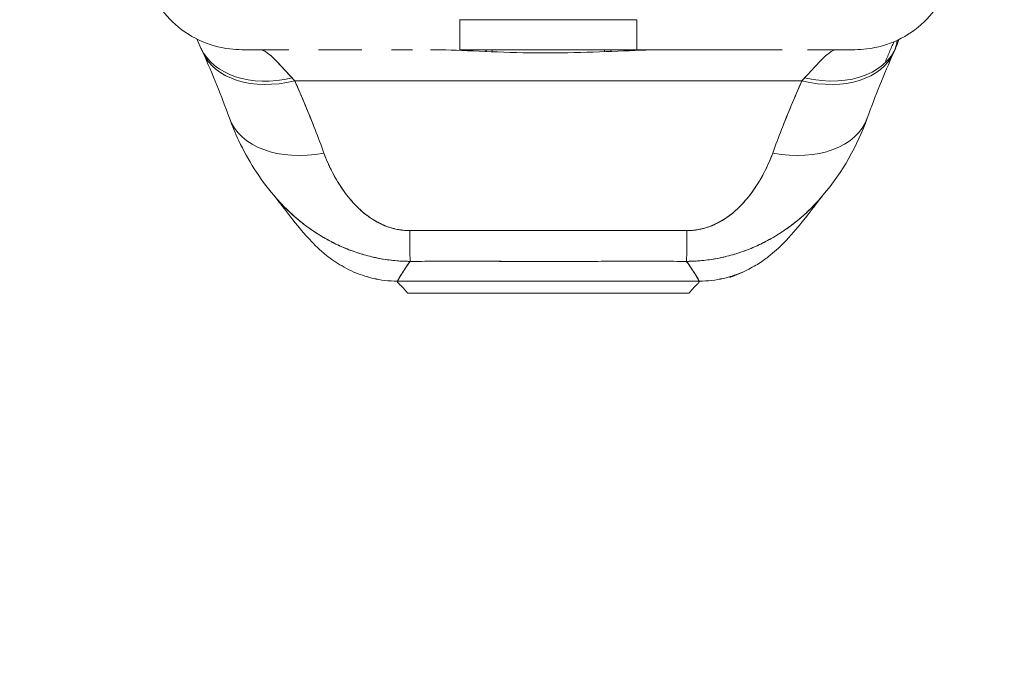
# Model space of a CAD drawing. Header units: inches. Extents: x 10 to 331, y 10 to 212.
# Tile 60 of 145: x 57.72 to 59.65, y 172.38 to 173.66. Entities that reach past the tile are written whole.
import ezdxf

# ---------------------------------------------------------------- set-up
doc = ezdxf.new("R2010")
doc.units = ezdxf.units.IN
doc.header["$LTSCALE"] = 20
doc.header["$MEASUREMENT"] = 0
doc.layers.add('Dimension (ANSI)', color=7, linetype='Continuous', lineweight=5)
doc.layers.add('Visible (ANSI)', color=7, linetype='Continuous', lineweight=5)
doc.styles.add('ROMANS', font='romans.shx')
doc.dimstyles.new('Default (ANSI)', dxfattribs={"dimscale": 20, "dimtxt": 0.065, "dimasz": 0.08, "dimexe": 0.125, "dimexo": 0.0625, "dimgap": 0.031496, "dimtad": 0, "dimtih": 1, "dimtoh": 1, "dimrnd": 1e-08, "dimzin": 0, "dimdsep": 46, "dimtxsty": 'ROMANS', "dimcen": 0.09, "dimdle": 0.393701, "dimclrd": 256, "dimclre": 256, "dimclrt": 256, "dimadec": 0, "dimazin": 0, "dimtfac": 1.538462, "dimtofl": 0, "dimtmove": 0, "dimatfit": 3, "dimfxl": 1, "dimtolj": 1, "dimtzin": 0, "dimlwd": -1, "dimlwe": -1, "dimarcsym": 0})

# ---------------------------------------------------------------- blocks, each defined once
blk = doc.blocks.new('*D12')
at = {"layer": 'Defpoints', "color": 0, "transparency": 16777216}
for p in [(33.225, 185.3676), (60.6626, 185.3676), (60.6626, 170.8333)]:
    blk.add_point(p, dxfattribs=at)
at = {"layer": 'Dimension (ANSI)', "transparency": 16777216}
for p, q in [((33.225, 184.1176), (33.225, 168.3333)), ((60.6626, 184.1176), (60.6626, 168.3333)), ((34.825, 170.8333), (43.4506, 170.8333)), ((59.0626, 170.8333), (49.9724, 170.8333))]:
    blk.add_line(p, q, dxfattribs=at)
for points in [[(34.825, 171.0999), (34.825, 170.5666), (33.225, 170.8333)], [(59.0626, 171.0999), (59.0626, 170.5666), (60.6626, 170.8333)]]:
    blk.add_solid(points, dxfattribs=at)
at = {"layer": 'Dimension (ANSI)', "transparency": 16777216, "insert": (46.7115, 170.8333), "char_height": 1.3, "attachment_point": 5, "style": 'ROMANS'}
blk.add_mtext('\\A1;27.44', dxfattribs=at)

msp = doc.modelspace()

# ---------------------------------------------------------------- linework, layer by layer
at = {"layer": 'Visible (ANSI)'}
for p, q in [((58.5826, 173.6622), (58.9289, 173.6622)), ((58.574, 173.6034), (58.574, 173.6024)), ((58.5826, 173.6034), (58.9289, 173.6034)), ((58.5826, 173.6034), (58.9289, 173.6034)), ((58.5893, 173.6018), (58.59, 173.6034)), ((58.59, 173.6034), (58.5893, 173.6018)), ((58.6336, 173.6034), (58.6336, 173.6)), ((58.6336, 173.6), (58.6336, 173.6034)), ((58.6337, 173.6), (58.6337, 173.6034)), ((58.6337, 173.6034), (58.6337, 173.6)), ((58.6455, 173.5995), (58.6455, 173.6034)), ((58.866, 173.6034), (58.866, 173.5995)), ((58.8778, 173.6034), (58.8778, 173.6)), ((58.8778, 173.6), (58.8778, 173.6034)), ((58.8779, 173.6), (58.8779, 173.6034)), ((58.8779, 173.6034), (58.8779, 173.6)), ((58.9222, 173.6018), (58.9214, 173.6034)), ((58.9214, 173.6034), (58.9222, 173.6018)), ((58.9375, 173.6024), (58.9375, 173.6034)), ((58.2594, 173.5421), (59.2521, 173.5421)), ((59.2521, 173.5421), (58.2594, 173.5421)), ((58.362, 173.3174), (58.362, 173.3174)), ((59.1494, 173.3174), (59.1494, 173.3174)), ((58.4605, 173.15), (59.051, 173.15)), ((59.051, 173.15), (58.4605, 173.15)), ((58.4801, 173.1261), (59.0313, 173.1261)), ((59.0313, 173.1261), (58.4801, 173.1261))]:
    msp.add_line(p, q, dxfattribs=at)
msp.add_arc((59.0313, 173.2442), 0.1181, 313.9816, 313.9821, dxfattribs=at)
for centre, major_axis, ratio, start_param, end_param in [((58.5826, 173.8002), (0, -0.1968), 0.00001, 0.001913, 0.794895), ((58.5826, 173.8002), (0, -0.1969), 0.000147, 0.000258, 0.79365), ((58.9289, 173.8002), (0, -0.1969), 0.000146, 5.489535, 6.282927), ((58.9289, 173.8002), (0, -0.1968), 0.00001, 6.280811, 7.075087), ((59.2574, 173.6895), (0.1785, -0.0831), 0.683666, 5.020603, 6.416285), ((59.2521, 173.6777), (0.1801, -0.0795), 0.655934, 0.034374, 0.189396), ((59.2521, 173.6777), (0.1801, -0.0795), 0.655934, 0.034374, 0.189395), ((58.254, 173.6895), (-0.1785, -0.0831), 0.683666, 0.000002, 1.262582), ((58.254, 173.6895), (-0.1785, -0.0831), 0.683666, 0.000002, 1.262582), ((58.2594, 173.6777), (-0.1801, -0.0795), 0.655933, 6.24876, 6.248774), ((58.2594, 173.6777), (-0.1801, -0.0795), 0.655934, 6.283185, 7.571964), ((58.2594, 173.6777), (-0.1801, -0.0795), 0.655934, 6.283185, 7.571962), ((58.1912, 173.8002), (0, -0.1968), 0.993149, 6.280664, 6.283187), ((59.2521, 173.6777), (0.1801, -0.0795), 0.655934, 4.994407, 6.283186), ((59.2521, 173.6777), (0.1801, -0.0795), 0.655934, 4.994408, 6.283186), ((58.2239, 173.3379), (0.0883, -0.2612), 0.477956, 2.291992, 2.3277), ((58.2237, 173.3379), (0.0881, -0.2613), 0.478434, 2.292259, 2.327972), ((59.2878, 173.3379), (0.0881, 0.2613), 0.478442, 0.813616, 0.849329), ((59.2876, 173.3379), (0.0883, 0.2612), 0.477956, 0.813892, 0.8496), ((58.3163, 173.5364), (-0.1852, -0.0668), 0.666321, 0.000002, 1.334818), ((58.3163, 173.5364), (-0.1852, -0.0668), 0.666321, 0.000002, 1.334818), ((59.1951, 173.5364), (0.1852, -0.0668), 0.666321, 4.948367, 6.283184), ((59.1951, 173.5364), (0.1852, -0.0668), 0.666321, 4.948367, 6.283183), ((58.4845, 173.3846), (0.0006, -0.1968), 0.002924, 5.472147, 6.180012), ((58.4845, 173.3846), (0.0006, -0.1968), 0.002924, 5.472147, 6.180012), ((59.027, 173.3846), (-0.0006, -0.1968), 0.002922, 0.103174, 0.811038), ((59.027, 173.3846), (-0.0006, -0.1968), 0.002922, 0.103174, 0.811038), ((58.4802, 174.1788), (0, -1.0527), 0.000017, 5.936176, 5.936177), ((59.0313, 174.1755), (0.0001, -1.0493), 0.00002, 0.34701, 0.347011)]:
    msp.add_ellipse(centre, major_axis=major_axis, ratio=ratio, start_param=start_param, end_param=end_param, dxfattribs=at)
for points, knots in [([(58.1559, 173.6034), (58.1479, 173.6034), (58.1399, 173.6039), (58.1113, 173.6074), (58.0907, 173.6133), (58.0529, 173.6312), (58.0352, 173.6433), (58.0049, 173.6722), (57.992, 173.6892), (57.9721, 173.7265), (57.9651, 173.7472), (57.9616, 173.7682)], [0, 0, 0, 0, 0.0606795, 0.0606795, 0.2199974, 0.2199974, 0.3793193, 0.3793193, 0.5385339, 0.5385339, 0.7007379, 0.7007379, 0.7007379, 0.7007379]), ([(59.5498, 173.7682), (59.5464, 173.7472), (59.5394, 173.7265), (59.5195, 173.6893), (59.5066, 173.6722), (59.4763, 173.6434), (59.4587, 173.6312), (59.4209, 173.6133), (59.4003, 173.6074), (59.3716, 173.6039), (59.3636, 173.6034), (59.3556, 173.6034)], [0, 0, 0, 0, 0.1620879, 0.1620879, 0.3213067, 0.3213067, 0.4806285, 0.4806285, 0.6399465, 0.6399465, 0.7007573, 0.7007573, 0.7007573, 0.7007573]), ([(59.4324, 173.619), (59.4295, 173.6122), (59.4265, 173.6053), (59.4236, 173.5985), (59.4206, 173.5914), (59.4176, 173.5843), (59.4146, 173.5772)], [0.1215503, 0.1215503, 0.1215503, 0.1215503, 0.2755, 0.2755, 0.2755, 0.4368998, 0.4368998, 0.4368998, 0.4368998]), ([(58.2479, 173.6034), (58.2389, 173.6034), (58.2306, 173.6034), (58.223, 173.6034), (58.2145, 173.6034), (58.2069, 173.6034), (58.2001, 173.6034), (58.1939, 173.6034), (58.1885, 173.6034), (58.1836, 173.6034), (58.1793, 173.6034), (58.1754, 173.6034), (58.1721, 173.6034), (58.1721, 173.6034), (58.1721, 173.6034), (58.172, 173.6034), (58.169, 173.6034), (58.1665, 173.6034), (58.1644, 173.6034), (58.1624, 173.6034), (58.1608, 173.6034), (58.1595, 173.6034), (58.1583, 173.6034), (58.1574, 173.6034), (58.1568, 173.6034), (58.1563, 173.6034), (58.156, 173.6034), (58.1559, 173.6034), (58.1559, 173.6034), (58.1559, 173.6034), (58.1559, 173.6034)], [0.5, 0.5, 0.5, 0.5, 0.5616244, 0.5616244, 0.5616244, 0.6303809, 0.6303809, 0.6303809, 0.6927574, 0.6927574, 0.6927574, 0.7493807, 0.7493807, 0.7493807, 0.75, 0.75, 0.75, 0.8009688, 0.8009688, 0.8009688, 0.8481994, 0.8481994, 0.8481994, 0.8914857, 0.8914857, 0.8914857, 0.9311058, 0.9311058, 0.9311058, 0.94069, 0.94069, 0.94069, 0.94069]), ([(58.2479, 173.6034), (58.2432, 173.6034), (58.2386, 173.6034), (58.2342, 173.6034), (58.2167, 173.6034), (58.2014, 173.6034), (58.1889, 173.6034), (58.1765, 173.6034), (58.1669, 173.6034), (58.1615, 173.6034), (58.1579, 173.6034), (58.1569, 173.6034), (58.1562, 173.6034)], [0.5931405, 0.5931405, 0.5931405, 0.5931405, 0.625, 0.625, 0.625, 0.75, 0.75, 0.75, 0.875, 0.875, 0.875, 0.9586542, 0.9586542, 0.9586542, 0.9586542]), ([(58.1912, 173.6034), (58.192, 173.6034), (58.1928, 173.6033), (58.1937, 173.6031), (58.1958, 173.6027), (58.1982, 173.6018), (58.2007, 173.6003), (58.203, 173.599), (58.2054, 173.5973), (58.208, 173.5953), (58.2103, 173.5934), (58.2127, 173.5913), (58.2153, 173.5889), (58.2175, 173.5868), (58.2199, 173.5845), (58.2224, 173.582), (58.2246, 173.5798), (58.2269, 173.5774), (58.2292, 173.5749), (58.2314, 173.5726), (58.2336, 173.5703), (58.2358, 173.5678), (58.2379, 173.5656), (58.24, 173.5632), (58.2422, 173.5608), (58.2443, 173.5586), (58.2464, 173.5563), (58.2485, 173.5539), (58.2503, 173.552), (58.2522, 173.55), (58.254, 173.548)], [0, 0, 0, 0, 0.063513, 0.063513, 0.063513, 0.222312, 0.222312, 0.222312, 0.363, 0.363, 0.363, 0.4873, 0.4873, 0.4873, 0.597282, 0.597282, 0.597282, 0.695064, 0.695064, 0.695064, 0.782876, 0.782876, 0.782876, 0.863021, 0.863021, 0.863021, 0.937815, 0.937815, 0.937815, 1, 1, 1, 1]), ([(58.1912, 173.6034), (58.1951, 173.6034), (58.2, 173.6012), (58.2058, 173.5969), (58.2117, 173.5926), (58.2184, 173.5861), (58.2264, 173.5778), (58.2344, 173.5695), (58.2437, 173.5595), (58.254, 173.548)], [0, 0, 0, 0, 0.333333, 0.333333, 0.333333, 0.666667, 0.666667, 0.666667, 1, 1, 1, 1]), ([(58.3903, 173.6034), (58.3799, 173.6034), (58.3695, 173.6034), (58.3593, 173.6034), (58.3409, 173.6034), (58.323, 173.6034), (58.3059, 173.6034)], [0.3206778, 0.3206778, 0.3206778, 0.3206778, 0.375, 0.375, 0.375, 0.4736422, 0.4736422, 0.4736422, 0.4736422]), ([(58.3903, 173.6034), (58.3822, 173.6034), (58.3742, 173.6034), (58.3664, 173.6034), (58.3531, 173.6034), (58.3404, 173.6034), (58.3283, 173.6034), (58.3206, 173.6034), (58.3131, 173.6034), (58.3059, 173.6034)], [0.25, 0.25, 0.25, 0.25, 0.2854265, 0.2854265, 0.2854265, 0.3457096, 0.3457096, 0.3457096, 0.3843223, 0.3843223, 0.3843223, 0.3843223]), ([(58.4898, 173.6034), (58.4839, 173.6034), (58.4779, 173.6034), (58.4643, 173.6034), (58.4565, 173.6034), (58.4489, 173.6034)], [0.23746, 0.23746, 0.23746, 0.23746, 0.2845823, 0.2845823, 0.3474231, 0.3474231, 0.3474231, 0.3474231]), ([(58.9863, 173.6034), (58.9609, 173.6034), (58.9335, 173.6023), (58.9032, 173.601), (58.873, 173.5998), (58.8399, 173.5983), (58.8064, 173.5976), (58.773, 173.5968), (58.7393, 173.5968), (58.7058, 173.5975), (58.6724, 173.5983), (58.6392, 173.5997), (58.6088, 173.601), (58.5784, 173.6023), (58.5508, 173.6034), (58.5252, 173.6034)], [0, 0, 0, 0, 0.2, 0.2, 0.2, 0.4, 0.4, 0.4, 0.6, 0.6, 0.6, 0.8, 0.8, 0.8, 1, 1, 1, 1]), ([(58.5933, 173.6016), (58.5932, 173.602), (58.5932, 173.6024), (58.5931, 173.6027), (58.5931, 173.603), (58.5931, 173.6032), (58.593, 173.6034)], [0.34416787, 0.34416787, 0.34416787, 0.34416787, 0.39836101, 0.39836101, 0.39836101, 0.43327818, 0.43327818, 0.43327818, 0.43327818]), ([(58.9185, 173.6034), (58.9184, 173.6032), (58.9184, 173.603), (58.9184, 173.6028), (58.9183, 173.6024), (58.9182, 173.602), (58.9182, 173.6016)], [0.5649939, 0.5649939, 0.5649939, 0.5649939, 0.59919655, 0.59919655, 0.59919655, 0.65419097, 0.65419097, 0.65419097, 0.65419097]), ([(59.2041, 173.6034), (59.1875, 173.6034), (59.1701, 173.6034), (59.1521, 173.6034), (59.1287, 173.6034), (59.1044, 173.6034), (59.0797, 173.6034), (59.0549, 173.6034), (59.0296, 173.6034), (59.0045, 173.6034), (58.9793, 173.6034), (58.9541, 173.6034), (58.9289, 173.6034)], [0.5292078, 0.5292078, 0.5292078, 0.5292078, 0.625, 0.625, 0.625, 0.75, 0.75, 0.75, 0.875, 0.875, 0.875, 1, 1, 1, 1]), ([(59.2041, 173.6034), (59.2015, 173.6034), (59.1989, 173.6034), (59.1962, 173.6034), (59.1837, 173.6034), (59.1705, 173.6034), (59.1567, 173.6034), (59.1453, 173.6034), (59.1334, 173.6034), (59.1211, 173.6034), (59.12, 173.6034), (59.1189, 173.6034), (59.1178, 173.6034), (59.1057, 173.6034), (59.0932, 173.6034), (59.0805, 173.6034), (59.069, 173.6034), (59.0572, 173.6034), (59.0453, 173.6034), (59.0344, 173.6034), (59.0234, 173.6034), (59.0123, 173.6034), (59.0023, 173.6034), (58.9922, 173.6034), (58.982, 173.6034), (58.9727, 173.6034), (58.9634, 173.6034), (58.9541, 173.6034), (58.9457, 173.6034), (58.9373, 173.6034), (58.9289, 173.6034)], [0.6183551, 0.6183551, 0.6183551, 0.6183551, 0.6321971, 0.6321971, 0.6321971, 0.6967567, 0.6967567, 0.6967567, 0.75, 0.75, 0.75, 0.7548437, 0.7548437, 0.7548437, 0.8069275, 0.8069275, 0.8069275, 0.8537124, 0.8537124, 0.8537124, 0.8960309, 0.8960309, 0.8960309, 0.9341897, 0.9341897, 0.9341897, 0.9687962, 0.9687962, 0.9687962, 1, 1, 1, 1]), ([(59.2574, 173.548), (59.2678, 173.5595), (59.277, 173.5695), (59.285, 173.5778), (59.293, 173.5861), (59.2998, 173.5926), (59.3056, 173.5969), (59.3115, 173.6012), (59.3164, 173.6034), (59.3202, 173.6034)], [0, 0, 0, 0, 0.333333, 0.333333, 0.333333, 0.666667, 0.666667, 0.666667, 1, 1, 1, 1]), ([(59.3553, 173.6034), (59.3546, 173.6034), (59.3536, 173.6034), (59.35, 173.6034), (59.3446, 173.6034), (59.335, 173.6034), (59.3225, 173.6034), (59.3101, 173.6034), (59.2948, 173.6034), (59.2773, 173.6034), (59.2728, 173.6034), (59.2683, 173.6034), (59.2635, 173.6034)], [0.041358, 0.041358, 0.041358, 0.041358, 0.125, 0.125, 0.125, 0.25, 0.25, 0.25, 0.375, 0.375, 0.375, 0.4068085, 0.4068085, 0.4068085, 0.4068085]), ([(59.3556, 173.6034), (59.3556, 173.6034), (59.3556, 173.6034), (59.3556, 173.6034), (59.3554, 173.6034), (59.355, 173.6034), (59.3544, 173.6034), (59.3536, 173.6034), (59.3526, 173.6034), (59.3512, 173.6034), (59.3497, 173.6034), (59.3478, 173.6034), (59.3454, 173.6034), (59.3437, 173.6034), (59.3417, 173.6034), (59.3395, 173.6034), (59.3384, 173.6034), (59.3372, 173.6034), (59.336, 173.6034), (59.3319, 173.6034), (59.3271, 173.6034), (59.3217, 173.6034), (59.3157, 173.6034), (59.3088, 173.6034), (59.301, 173.6034), (59.2924, 173.6034), (59.2828, 173.6034), (59.272, 173.6034), (59.2693, 173.6034), (59.2664, 173.6034), (59.2635, 173.6034), (59.2635, 173.6034), (59.2635, 173.6034), (59.2635, 173.6034)], [0.0592114, 0.0592114, 0.0592114, 0.0592114, 0.0726129, 0.0726129, 0.0726129, 0.1144497, 0.1144497, 0.1144497, 0.1606602, 0.1606602, 0.1606602, 0.2119001, 0.2119001, 0.2119001, 0.25, 0.25, 0.25, 0.2689092, 0.2689092, 0.2689092, 0.3323089, 0.3323089, 0.3323089, 0.4025896, 0.4025896, 0.4025896, 0.4800993, 0.4800993, 0.4800993, 0.5, 0.5, 0.5, 0.5000002, 0.5000002, 0.5000002, 0.5000002]), ([(58.2594, 173.5421), (58.2651, 173.5292), (58.2707, 173.5163), (58.2761, 173.5035), (58.2774, 173.5004), (58.2787, 173.4973), (58.2799, 173.4943), (58.2857, 173.4805), (58.2913, 173.4668), (58.2966, 173.4532), (58.2974, 173.4512), (58.2982, 173.4492), (58.2989, 173.4472), (58.305, 173.4316), (58.3108, 173.4161), (58.3163, 173.4008)], [0, 0, 0, 0, 0.268639, 0.268639, 0.268639, 0.333333, 0.333333, 0.333333, 0.623788, 0.623788, 0.623788, 0.666667, 0.666667, 0.666667, 1, 1, 1, 1]), ([(58.2594, 173.5421), (58.2665, 173.526), (58.2734, 173.5101), (58.28, 173.4942), (58.2866, 173.4784), (58.2929, 173.4627), (58.299, 173.4471), (58.305, 173.4316), (58.3108, 173.4161), (58.3163, 173.4008)], [0, 0, 0, 0, 0.333333, 0.333333, 0.333333, 0.666667, 0.666667, 0.666667, 1, 1, 1, 1]), ([(59.1951, 173.4008), (59.2007, 173.4161), (59.2065, 173.4316), (59.2125, 173.4472), (59.2133, 173.4492), (59.2141, 173.4512), (59.2149, 173.4532), (59.2202, 173.4668), (59.2258, 173.4805), (59.2315, 173.4943), (59.2328, 173.4973), (59.2341, 173.5004), (59.2354, 173.5035), (59.2408, 173.5163), (59.2464, 173.5292), (59.2521, 173.5421)], [0, 0, 0, 0, 0.333333, 0.333333, 0.333333, 0.376093, 0.376093, 0.376093, 0.666667, 0.666667, 0.666667, 0.731304, 0.731304, 0.731304, 1, 1, 1, 1]), ([(59.1951, 173.4008), (59.2007, 173.4161), (59.2064, 173.4316), (59.2125, 173.4471), (59.2186, 173.4627), (59.2249, 173.4784), (59.2315, 173.4942), (59.2381, 173.5101), (59.245, 173.526), (59.2521, 173.5421)], [0, 0, 0, 0, 0.333333, 0.333333, 0.333333, 0.666667, 0.666667, 0.666667, 1, 1, 1, 1]), ([(58.218, 173.3181), (58.1899, 173.3513), (58.1675, 173.3875), (58.1429, 173.4394), (58.1367, 173.4543), (58.1312, 173.4695)], [0, 0, 0, 0, 0.3569036, 0.3569036, 0.4962641, 0.4962641, 0.4962641, 0.4962641]), ([(58.3163, 173.4008), (58.3187, 173.3942), (58.3214, 173.3876), (58.3243, 173.381), (58.3276, 173.3735), (58.3313, 173.3661), (58.3352, 173.3587), (58.3391, 173.3515), (58.3433, 173.3443), (58.3478, 173.3373), (58.3519, 173.331), (58.3562, 173.3249), (58.3608, 173.3189), (58.3649, 173.3136), (58.3692, 173.3085), (58.3737, 173.3035), (58.3754, 173.3017), (58.3771, 173.2998), (58.3789, 173.298), (58.3813, 173.2955), (58.3838, 173.2931), (58.3864, 173.2907), (58.3905, 173.2869), (58.3947, 173.2833), (58.399, 173.2799), (58.4031, 173.2768), (58.4072, 173.2739), (58.4115, 173.2711), (58.4155, 173.2686), (58.4196, 173.2663), (58.4238, 173.2641), (58.4248, 173.2636), (58.4259, 173.2631), (58.4269, 173.2626), (58.4298, 173.2612), (58.4327, 173.2599), (58.4356, 173.2588), (58.4393, 173.2573), (58.443, 173.256), (58.4468, 173.2548), (58.4503, 173.2537), (58.4539, 173.2528), (58.4574, 173.252), (58.4607, 173.2512), (58.464, 173.2506), (58.4673, 173.2502), (58.4703, 173.2497), (58.4733, 173.2494), (58.4763, 173.2492), (58.479, 173.249), (58.4818, 173.249), (58.4845, 173.249)], [0, 0, 0, 0, 0.090139, 0.090139, 0.090139, 0.192543, 0.192543, 0.192543, 0.294178, 0.294178, 0.294178, 0.386219, 0.386219, 0.386219, 0.468683, 0.468683, 0.468683, 0.5, 0.5, 0.5, 0.543483, 0.543483, 0.543483, 0.612641, 0.612641, 0.612641, 0.676614, 0.676614, 0.676614, 0.73542, 0.73542, 0.73542, 0.75, 0.75, 0.75, 0.789344, 0.789344, 0.789344, 0.838902, 0.838902, 0.838902, 0.884415, 0.884415, 0.884415, 0.926226, 0.926226, 0.926226, 0.964707, 0.964707, 0.964707, 1, 1, 1, 1]), ([(58.3163, 173.4008), (58.3214, 173.3872), (58.3271, 173.3744), (58.3332, 173.3625), (58.3394, 173.3506), (58.3461, 173.3395), (58.3533, 173.3293), (58.3604, 173.319), (58.368, 173.3096), (58.376, 173.3011), (58.384, 173.2925), (58.3924, 173.2849), (58.4013, 173.2783), (58.4101, 173.2717), (58.4193, 173.2661), (58.4288, 173.2617), (58.4382, 173.2573), (58.4479, 173.2541), (58.4572, 173.252), (58.4666, 173.2499), (58.4756, 173.2489), (58.4845, 173.249)], [0, 0, 0, 0, 0.142857, 0.142857, 0.142857, 0.285714, 0.285714, 0.285714, 0.428571, 0.428571, 0.428571, 0.571429, 0.571429, 0.571429, 0.714286, 0.714286, 0.714286, 0.857143, 0.857143, 0.857143, 1, 1, 1, 1]), ([(59.027, 173.249), (59.0298, 173.249), (59.0326, 173.2491), (59.0355, 173.2493), (59.0385, 173.2495), (59.0415, 173.2498), (59.0446, 173.2502), (59.0478, 173.2507), (59.0511, 173.2513), (59.0543, 173.252), (59.0578, 173.2528), (59.0613, 173.2537), (59.0647, 173.2548), (59.0685, 173.256), (59.0721, 173.2573), (59.0757, 173.2587), (59.0787, 173.2599), (59.0816, 173.2612), (59.0845, 173.2626), (59.0855, 173.263), (59.0864, 173.2635), (59.0874, 173.264), (59.0916, 173.2661), (59.0956, 173.2684), (59.0996, 173.2709), (59.1039, 173.2736), (59.1081, 173.2766), (59.1121, 173.2797), (59.1166, 173.2831), (59.1208, 173.2868), (59.125, 173.2906), (59.1276, 173.293), (59.1301, 173.2955), (59.1326, 173.298), (59.1344, 173.2999), (59.1363, 173.3018), (59.138, 173.3038), (59.1426, 173.3089), (59.147, 173.3142), (59.1512, 173.3196), (59.1558, 173.3257), (59.1602, 173.332), (59.1643, 173.3385), (59.1688, 173.3455), (59.1731, 173.3527), (59.177, 173.36), (59.1808, 173.3673), (59.1844, 173.3746), (59.1876, 173.3819), (59.1904, 173.3882), (59.1929, 173.3945), (59.1951, 173.4008)], [0, 0, 0, 0, 0.036619, 0.036619, 0.036619, 0.07542, 0.07542, 0.07542, 0.116832, 0.116832, 0.116832, 0.161518, 0.161518, 0.161518, 0.2101, 0.2101, 0.2101, 0.25, 0.25, 0.25, 0.263174, 0.263174, 0.263174, 0.321517, 0.321517, 0.321517, 0.385689, 0.385689, 0.385689, 0.455959, 0.455959, 0.455959, 0.5, 0.5, 0.5, 0.532725, 0.532725, 0.532725, 0.617421, 0.617421, 0.617421, 0.711301, 0.711301, 0.711301, 0.813465, 0.813465, 0.813465, 0.914177, 0.914177, 0.914177, 1, 1, 1, 1]), ([(59.027, 173.249), (59.0359, 173.2489), (59.0449, 173.2499), (59.0542, 173.252), (59.0636, 173.2541), (59.0732, 173.2573), (59.0827, 173.2617), (59.0921, 173.2661), (59.1014, 173.2717), (59.1102, 173.2783), (59.1191, 173.2849), (59.1275, 173.2925), (59.1355, 173.3011), (59.1435, 173.3096), (59.1511, 173.319), (59.1582, 173.3293), (59.1654, 173.3395), (59.1721, 173.3506), (59.1782, 173.3625), (59.1844, 173.3744), (59.19, 173.3872), (59.1951, 173.4008)], [0, 0, 0, 0, 0.142857, 0.142857, 0.142857, 0.285714, 0.285714, 0.285714, 0.428571, 0.428571, 0.428571, 0.571429, 0.571429, 0.571429, 0.714286, 0.714286, 0.714286, 0.857143, 0.857143, 0.857143, 1, 1, 1, 1]), ([(58.485, 173.1887), (58.4783, 173.1888), (58.4715, 173.189), (58.4647, 173.1894), (58.4574, 173.1899), (58.4501, 173.1906), (58.4429, 173.1916), (58.4351, 173.1926), (58.4273, 173.1939), (58.4196, 173.1955), (58.4163, 173.1962), (58.413, 173.1969), (58.4098, 173.1977), (58.4048, 173.1989), (58.3998, 173.2002), (58.3949, 173.2016), (58.3861, 173.2041), (58.3774, 173.207), (58.3687, 173.2103), (58.3595, 173.2137), (58.3504, 173.2176), (58.3414, 173.2219), (58.3396, 173.2228), (58.3378, 173.2236), (58.3361, 173.2245), (58.3284, 173.2283), (58.3207, 173.2325), (58.3132, 173.2369), (58.3036, 173.2427), (58.2941, 173.249), (58.2848, 173.2557), (58.279, 173.26), (58.2732, 173.2644), (58.2676, 173.2691), (58.2639, 173.2721), (58.2603, 173.2752), (58.2567, 173.2784), (58.2473, 173.2868), (58.2382, 173.2957), (58.2293, 173.3053), (58.2255, 173.3094), (58.2218, 173.3137), (58.218, 173.3181)], [0, 0, 0, 0, 0.0451309, 0.0451309, 0.0451309, 0.0934261, 0.0934261, 0.0934261, 0.1448843, 0.1448843, 0.1448843, 0.1666667, 0.1666667, 0.1666667, 0.1998145, 0.1998145, 0.1998145, 0.2585241, 0.2585241, 0.2585241, 0.3210109, 0.3210109, 0.3210109, 0.3333333, 0.3333333, 0.3333333, 0.3871157, 0.3871157, 0.3871157, 0.4564187, 0.4564187, 0.4564187, 0.5, 0.5, 0.5, 0.5282562, 0.5282562, 0.5282562, 0.6021654, 0.6021654, 0.6021654, 0.6341223, 0.6341223, 0.6341223, 0.6341223]), ([(58.218, 173.3181), (58.2191, 173.3168), (58.2202, 173.3156), (58.2212, 173.3143), (58.2222, 173.3132), (58.2233, 173.312), (58.2243, 173.3109), (58.2325, 173.3017), (58.2409, 173.293), (58.2496, 173.2849), (58.2556, 173.2793), (58.2617, 173.2739), (58.2679, 173.2688), (58.2708, 173.2665), (58.2737, 173.2641), (58.2766, 173.2619), (58.2858, 173.2548), (58.2953, 173.2482), (58.3049, 173.2421), (58.3145, 173.236), (58.3242, 173.2305), (58.3342, 173.2255), (58.3349, 173.2251), (58.3357, 173.2247), (58.3364, 173.2243), (58.3455, 173.2198), (58.3548, 173.2157), (58.3641, 173.212), (58.369, 173.2101), (58.374, 173.2083), (58.379, 173.2066), (58.3841, 173.2048), (58.3893, 173.2032), (58.3944, 173.2018), (58.3996, 173.2003), (58.4048, 173.1989), (58.41, 173.1977), (58.4149, 173.1965), (58.4199, 173.1954), (58.4248, 173.1945), (58.4349, 173.1926), (58.445, 173.1911), (58.4551, 173.1902), (58.4651, 173.1892), (58.4751, 173.1888), (58.485, 173.1887)], [0.3651143, 0.3651143, 0.3651143, 0.3651143, 0.3742426, 0.3742426, 0.3742426, 0.3828534, 0.3828534, 0.3828534, 0.4522165, 0.4522165, 0.4522165, 0.5, 0.5, 0.5, 0.5220636, 0.5220636, 0.5220636, 0.5918842, 0.5918842, 0.5918842, 0.6613555, 0.6613555, 0.6613555, 0.6666667, 0.6666667, 0.6666667, 0.7302356, 0.7302356, 0.7302356, 0.7640633, 0.7640633, 0.7640633, 0.7985194, 0.7985194, 0.7985194, 0.8333333, 0.8333333, 0.8333333, 0.8662447, 0.8662447, 0.8662447, 0.9333972, 0.9333972, 0.9333972, 1, 1, 1, 1]), ([(58.375, 173.1678), (58.3614, 173.1738), (58.3497, 173.1805), (58.329, 173.1943), (58.3201, 173.2015), (58.2998, 173.2191), (58.2903, 173.2291), (58.2654, 173.2569), (58.2535, 173.2727), (58.232, 173.3006), (58.223, 173.3122), (58.218, 173.3181)], [0, 0, 0, 0, 0.135976, 0.135976, 0.285033, 0.285033, 0.52889, 0.52889, 1.016125, 1.016125, 1.539619, 1.539619, 1.539619, 1.539619]), ([(59.2934, 173.3181), (59.2899, 173.3139), (59.2863, 173.3098), (59.2826, 173.3058), (59.2736, 173.296), (59.2642, 173.2868), (59.2546, 173.2782), (59.2511, 173.2751), (59.2475, 173.2721), (59.2439, 173.2691), (59.238, 173.2642), (59.232, 173.2596), (59.226, 173.2552), (59.2166, 173.2484), (59.2071, 173.2422), (59.1974, 173.2364), (59.1901, 173.2322), (59.1828, 173.2282), (59.1754, 173.2245), (59.1734, 173.2235), (59.1714, 173.2225), (59.1694, 173.2216), (59.1605, 173.2174), (59.1515, 173.2136), (59.1425, 173.2102), (59.134, 173.207), (59.1254, 173.2042), (59.1168, 173.2017), (59.1118, 173.2002), (59.1068, 173.1989), (59.1017, 173.1977), (59.0987, 173.197), (59.0956, 173.1963), (59.0926, 173.1957), (59.0849, 173.1941), (59.0772, 173.1928), (59.0695, 173.1917), (59.0622, 173.1907), (59.0549, 173.19), (59.0475, 173.1895), (59.0405, 173.189), (59.0335, 173.1888), (59.0265, 173.1887)], [0.3658523, 0.3658523, 0.3658523, 0.3658523, 0.3964464, 0.3964464, 0.3964464, 0.4722816, 0.4722816, 0.4722816, 0.5, 0.5, 0.5, 0.5453322, 0.5453322, 0.5453322, 0.6149297, 0.6149297, 0.6149297, 0.6666667, 0.6666667, 0.6666667, 0.6805788, 0.6805788, 0.6805788, 0.7421126, 0.7421126, 0.7421126, 0.7996722, 0.7996722, 0.7996722, 0.8333333, 0.8333333, 0.8333333, 0.8535882, 0.8535882, 0.8535882, 0.904523, 0.904523, 0.904523, 0.9531866, 0.9531866, 0.9531866, 1, 1, 1, 1]), ([(59.0265, 173.1887), (59.0364, 173.1888), (59.0464, 173.1892), (59.0564, 173.1902), (59.0665, 173.1911), (59.0766, 173.1926), (59.0866, 173.1945), (59.0916, 173.1954), (59.0965, 173.1965), (59.1015, 173.1977), (59.1067, 173.1989), (59.1119, 173.2003), (59.1171, 173.2018), (59.1222, 173.2032), (59.1273, 173.2048), (59.1324, 173.2066), (59.1374, 173.2083), (59.1424, 173.2101), (59.1474, 173.212), (59.1567, 173.2157), (59.1659, 173.2198), (59.175, 173.2243), (59.1758, 173.2247), (59.1766, 173.2251), (59.1773, 173.2255), (59.1872, 173.2305), (59.197, 173.236), (59.2066, 173.2421), (59.2162, 173.2482), (59.2257, 173.2548), (59.2349, 173.2619), (59.2378, 173.2641), (59.2407, 173.2664), (59.2436, 173.2688), (59.2498, 173.2739), (59.2559, 173.2793), (59.2619, 173.2849), (59.2706, 173.293), (59.279, 173.3017), (59.2872, 173.3109), (59.2882, 173.312), (59.2892, 173.3132), (59.2902, 173.3143), (59.2913, 173.3156), (59.2924, 173.3168), (59.2934, 173.3181)], [0, 0, 0, 0, 0.0665991, 0.0665991, 0.0665991, 0.1337495, 0.1337495, 0.1337495, 0.1666667, 0.1666667, 0.1666667, 0.2014737, 0.2014737, 0.2014737, 0.235929, 0.235929, 0.235929, 0.2697581, 0.2697581, 0.2697581, 0.3333333, 0.3333333, 0.3333333, 0.3386445, 0.3386445, 0.3386445, 0.4081294, 0.4081294, 0.4081294, 0.4779605, 0.4779605, 0.4779605, 0.5, 0.5, 0.5, 0.5478044, 0.5478044, 0.5478044, 0.6171578, 0.6171578, 0.6171578, 0.6257679, 0.6257679, 0.6257679, 0.6348765, 0.6348765, 0.6348765, 0.6348765]), ([(59.2935, 173.3181), (59.2862, 173.3096), (59.2715, 173.2897), (59.2422, 173.253), (59.2312, 173.2394), (59.2078, 173.2158), (59.1984, 173.207), (59.1802, 173.1929), (59.1731, 173.1879), (59.1567, 173.1777), (59.1472, 173.1725), (59.1364, 173.1678)], [0, 0, 0, 0, 0.755651, 0.755651, 1.132235, 1.132235, 1.328898, 1.328898, 1.432194, 1.432194, 1.539214, 1.539214, 1.539214, 1.539214]), ([(58.4845, 173.249), (58.5442, 173.249), (58.6041, 173.249), (58.6647, 173.249), (58.7253, 173.249), (58.7865, 173.249), (58.847, 173.249), (58.9076, 173.249), (58.9674, 173.249), (59.027, 173.249)], [0, 0, 0, 0, 0.333333, 0.333333, 0.333333, 0.666667, 0.666667, 0.666667, 1, 1, 1, 1]), ([(58.4605, 173.15), (58.4606, 173.1506), (58.4614, 173.1521), (58.4627, 173.1544), (58.464, 173.1566), (58.4657, 173.1595), (58.4679, 173.163), (58.4701, 173.1666), (58.4727, 173.1706), (58.4755, 173.175), (58.4784, 173.1794), (58.4816, 173.1841), (58.485, 173.1887)], [0, 0, 0, 0, 0.250198, 0.250198, 0.250198, 0.500396, 0.500396, 0.500396, 0.750593, 0.750593, 0.750593, 1, 1, 1, 1]), ([(58.485, 173.1887), (58.4827, 173.1855), (58.4805, 173.1823), (58.4784, 173.1793), (58.4758, 173.1755), (58.4735, 173.1719), (58.4714, 173.1685), (58.4693, 173.1652), (58.4674, 173.1622), (58.4658, 173.1596), (58.4643, 173.1571), (58.463, 173.1549), (58.4621, 173.1533), (58.4612, 173.1517), (58.4606, 173.1505), (58.4605, 173.15)], [0, 0, 0, 0, 0.170255, 0.170255, 0.170255, 0.377691, 0.377691, 0.377691, 0.585128, 0.585128, 0.585128, 0.792564, 0.792564, 0.792564, 1, 1, 1, 1]), ([(58.485, 173.1887), (58.5109, 173.1888), (58.5368, 173.1889), (58.5629, 173.1889), (58.5885, 173.1888), (58.6142, 173.1888), (58.6403, 173.1888), (58.6479, 173.1888), (58.6555, 173.1888), (58.6632, 173.1888), (58.6811, 173.1887), (58.6991, 173.1887), (58.7173, 173.1887), (58.7429, 173.1887), (58.7686, 173.1887), (58.7942, 173.1887), (58.8118, 173.1887), (58.8294, 173.1887), (58.8468, 173.1887), (58.855, 173.1888), (58.8631, 173.1888), (58.8712, 173.1888), (58.8972, 173.1888), (58.9229, 173.1888), (58.9486, 173.1889), (58.9746, 173.1889), (59.0005, 173.1888), (59.0265, 173.1887)], [0, 0, 0, 0, 0.146953, 0.146953, 0.146953, 0.291147, 0.291147, 0.291147, 0.333333, 0.333333, 0.333333, 0.431915, 0.431915, 0.431915, 0.570999, 0.570999, 0.570999, 0.666667, 0.666667, 0.666667, 0.711352, 0.711352, 0.711352, 0.854594, 0.854594, 0.854594, 1, 1, 1, 1]), ([(59.0265, 173.1887), (58.9825, 173.1889), (58.9385, 173.1889), (58.8943, 173.1888), (58.8482, 173.1888), (58.8019, 173.1887), (58.7556, 173.1887), (58.7094, 173.1887), (58.6631, 173.1888), (58.617, 173.1888), (58.6027, 173.1888), (58.5884, 173.1889), (58.5741, 173.1889), (58.5444, 173.1889), (58.5146, 173.1888), (58.485, 173.1887)], [0, 0, 0, 0, 0.24471, 0.24471, 0.24471, 0.500303, 0.500303, 0.500303, 0.755735, 0.755735, 0.755735, 0.834924, 0.834924, 0.834924, 1, 1, 1, 1]), ([(59.051, 173.15), (59.0509, 173.1505), (59.0503, 173.1517), (59.0494, 173.1533), (59.0485, 173.1549), (59.0472, 173.1571), (59.0456, 173.1596), (59.0441, 173.1622), (59.0422, 173.1652), (59.0401, 173.1685), (59.038, 173.1719), (59.0357, 173.1755), (59.0331, 173.1793), (59.031, 173.1823), (59.0288, 173.1855), (59.0265, 173.1887)], [0, 0, 0, 0, 0.207436, 0.207436, 0.207436, 0.414872, 0.414872, 0.414872, 0.622309, 0.622309, 0.622309, 0.829745, 0.829745, 0.829745, 1, 1, 1, 1]), ([(59.0265, 173.1887), (59.0299, 173.1841), (59.0331, 173.1794), (59.0359, 173.175), (59.0388, 173.1706), (59.0414, 173.1666), (59.0436, 173.163), (59.0457, 173.1595), (59.0475, 173.1566), (59.0488, 173.1544), (59.0501, 173.1521), (59.0508, 173.1506), (59.051, 173.15)], [0, 0, 0, 0, 0.249407, 0.249407, 0.249407, 0.499604, 0.499604, 0.499604, 0.749802, 0.749802, 0.749802, 1, 1, 1, 1]), ([(58.375, 173.1678), (58.3803, 173.1655), (58.3924, 173.1608), (58.4125, 173.155), (58.4354, 173.151), (58.4519, 173.15), (58.4605, 173.15)], [0.7436165, 0.7436165, 0.7436165, 0.7436165, 0.8, 0.8666667, 0.9333333, 1, 1, 1, 1]), ([(58.4605, 173.15), (58.4519, 173.15), (58.4436, 173.1505), (58.4357, 173.1514), (58.4277, 173.1524), (58.4201, 173.1537), (58.4128, 173.1554), (58.4054, 173.157), (58.3983, 173.1591), (58.3916, 173.1614), (58.3859, 173.1633), (58.3803, 173.1655), (58.375, 173.1678)], [0, 0, 0, 0, 0.0666667, 0.0666667, 0.0666667, 0.1333333, 0.1333333, 0.1333333, 0.2, 0.2, 0.2, 0.2563835, 0.2563835, 0.2563835, 0.2563835]), ([(59.051, 173.15), (59.0596, 173.15), (59.0761, 173.151), (59.099, 173.155), (59.1191, 173.1608), (59.1311, 173.1655), (59.1364, 173.1678)], [0, 0, 0, 0, 0.0666667, 0.1333333, 0.2, 0.2563835, 0.2563835, 0.2563835, 0.2563835]), ([(59.1364, 173.1678), (59.1311, 173.1655), (59.1256, 173.1633), (59.1199, 173.1614), (59.1131, 173.1591), (59.1061, 173.157), (59.0987, 173.1554), (59.0914, 173.1537), (59.0837, 173.1524), (59.0758, 173.1514), (59.0678, 173.1505), (59.0596, 173.15), (59.051, 173.15)], [0.7436165, 0.7436165, 0.7436165, 0.7436165, 0.8, 0.8, 0.8, 0.8666667, 0.8666667, 0.8666667, 0.9333333, 0.9333333, 0.9333333, 1, 1, 1, 1]), ([(59.1364, 173.1678), (59.1085, 173.1555), (59.1118, 173.1577), (59.1108, 173.1571), (59.1119, 173.158), (59.1131, 173.1592)], [0, 0, 0, 0, 1.304737, 1.304737, 2.005209, 2.005209, 2.005209, 2.005209]), ([(58.4801, 173.1261), (58.4801, 173.1261), (58.4798, 173.1266), (58.4792, 173.1274), (58.4786, 173.1282), (58.4778, 173.1293), (58.4768, 173.1305), (58.4758, 173.1318), (58.4746, 173.1331), (58.4734, 173.1345), (58.4722, 173.1359), (58.4709, 173.1373), (58.4696, 173.1386), (58.4683, 173.1399), (58.467, 173.1411), (58.4658, 173.1423), (58.4647, 173.1434), (58.4636, 173.1444), (58.4627, 173.1453), (58.4618, 173.1462), (58.4612, 173.147), (58.4607, 173.1477), (58.4603, 173.1485), (58.4602, 173.1492), (58.4605, 173.15)], [0, 0, 0, 0, 0.125, 0.125, 0.125, 0.25, 0.25, 0.25, 0.375, 0.375, 0.375, 0.5, 0.5, 0.5, 0.625, 0.625, 0.625, 0.75, 0.75, 0.75, 0.875, 0.875, 0.875, 1, 1, 1, 1]), ([(58.4605, 173.15), (58.4602, 173.1492), (58.4603, 173.1485), (58.4607, 173.1477), (58.4612, 173.147), (58.4618, 173.1462), (58.4627, 173.1453), (58.4636, 173.1444), (58.4647, 173.1434), (58.4658, 173.1423), (58.467, 173.1411), (58.4683, 173.1399), (58.4696, 173.1386), (58.4709, 173.1373), (58.4722, 173.1359), (58.4734, 173.1345), (58.4746, 173.1331), (58.4758, 173.1318), (58.4768, 173.1305), (58.4778, 173.1293), (58.4786, 173.1282), (58.4792, 173.1274), (58.4798, 173.1266), (58.4801, 173.1261), (58.4801, 173.1261)], [0, 0, 0, 0, 0.125, 0.125, 0.125, 0.25, 0.25, 0.25, 0.375, 0.375, 0.375, 0.5, 0.5, 0.5, 0.625, 0.625, 0.625, 0.75, 0.75, 0.75, 0.875, 0.875, 0.875, 1, 1, 1, 1]), ([(59.0313, 173.1261), (59.0313, 173.1261), (59.0317, 173.1266), (59.0323, 173.1274), (59.0328, 173.1282), (59.0337, 173.1293), (59.0347, 173.1305), (59.0357, 173.1318), (59.0368, 173.1331), (59.0381, 173.1345), (59.0393, 173.1359), (59.0406, 173.1373), (59.0419, 173.1386), (59.0432, 173.1399), (59.0445, 173.1411), (59.0456, 173.1423), (59.0468, 173.1434), (59.0479, 173.1444), (59.0488, 173.1453), (59.0496, 173.1462), (59.0503, 173.147), (59.0507, 173.1477), (59.0511, 173.1485), (59.0513, 173.1492), (59.051, 173.15)], [0, 0, 0, 0, 0.125, 0.125, 0.125, 0.25, 0.25, 0.25, 0.375, 0.375, 0.375, 0.5, 0.5, 0.5, 0.625, 0.625, 0.625, 0.75, 0.75, 0.75, 0.875, 0.875, 0.875, 1, 1, 1, 1]), ([(59.051, 173.15), (59.0513, 173.1492), (59.0511, 173.1485), (59.0507, 173.1477), (59.0503, 173.147), (59.0496, 173.1462), (59.0488, 173.1453), (59.0479, 173.1444), (59.0468, 173.1434), (59.0456, 173.1423), (59.0445, 173.1411), (59.0432, 173.1399), (59.0419, 173.1386), (59.0406, 173.1373), (59.0393, 173.1359), (59.0381, 173.1345), (59.0368, 173.1331), (59.0357, 173.1318), (59.0347, 173.1305), (59.0337, 173.1293), (59.0328, 173.1282), (59.0323, 173.1274), (59.0317, 173.1266), (59.0313, 173.1261), (59.0313, 173.1261)], [0, 0, 0, 0, 0.125, 0.125, 0.125, 0.25, 0.25, 0.25, 0.375, 0.375, 0.375, 0.5, 0.5, 0.5, 0.625, 0.625, 0.625, 0.75, 0.75, 0.75, 0.875, 0.875, 0.875, 1, 1, 1, 1])]:
    msp.add_open_spline(points, degree=3, knots=knots, dxfattribs=at)
for points in [[(58.0756, 173.6064), (58.0727, 173.6126), (58.0699, 173.6187), (58.0672, 173.6245)], [(58.0793, 173.5982), (58.078, 173.601), (58.0768, 173.6037), (58.0756, 173.6064)], [(58.1312, 173.4695), (58.1157, 173.5125), (58.0983, 173.555), (58.0793, 173.5982)], [(58.362, 173.6034), (58.362, 173.6034), (58.362, 173.6034), (58.362, 173.6034)], [(58.5933, 173.6016), (58.5932, 173.6023), (58.5931, 173.6028), (58.5931, 173.6034)], [(58.9184, 173.6034), (58.9183, 173.6028), (58.9182, 173.6023), (58.9182, 173.6016)], [(59.1494, 173.6034), (59.1494, 173.6034), (59.1494, 173.6034), (59.1494, 173.6034)], [(59.2134, 173.6034), (59.2104, 173.6034), (59.2073, 173.6034), (59.2041, 173.6034)], [(59.3556, 173.6034), (59.3551, 173.6034), (59.3551, 173.6034), (59.354, 173.6034)], [(59.4322, 173.5982), (59.4131, 173.555), (59.3958, 173.5125), (59.3803, 173.4695)], [(59.4359, 173.6064), (59.4347, 173.6037), (59.4334, 173.601), (59.4322, 173.5982)], [(58.1001, 173.5692), (58.1001, 173.5692), (58.1001, 173.5692), (58.1001, 173.5692)], [(59.4113, 173.5692), (59.4113, 173.5692), (59.4113, 173.5692), (59.4113, 173.5692)], [(59.3803, 173.4695), (59.3608, 173.4156), (59.3325, 173.3641), (59.2934, 173.3181)]]:
    msp.add_open_spline(points, degree=3, dxfattribs=at)

# ---------------------------------------------------------------- dimensions: what is measured, and where the dimension line sits
at = {"layer": 'Dimension (ANSI)'}
dim = msp.add_linear_dim(base=(60.6626, 170.8333), p1=(33.225, 185.3676), p2=(60.6626, 185.3676), dimstyle='Default (ANSI)', override={"dimtih": 0, "dimtoh": 0, "dimdec": 2, "dimtp": 0, "dimtm": 0, "dimtdec": 2, "dimatfit": 1}, dxfattribs=at)
dim.commit()
dim.dimension.update_dxf_attribs({"geometry": '*D12', "text_midpoint": (46.7115, 170.8333), "dimtype": 160})

doc.saveas('drawing.dxf')
